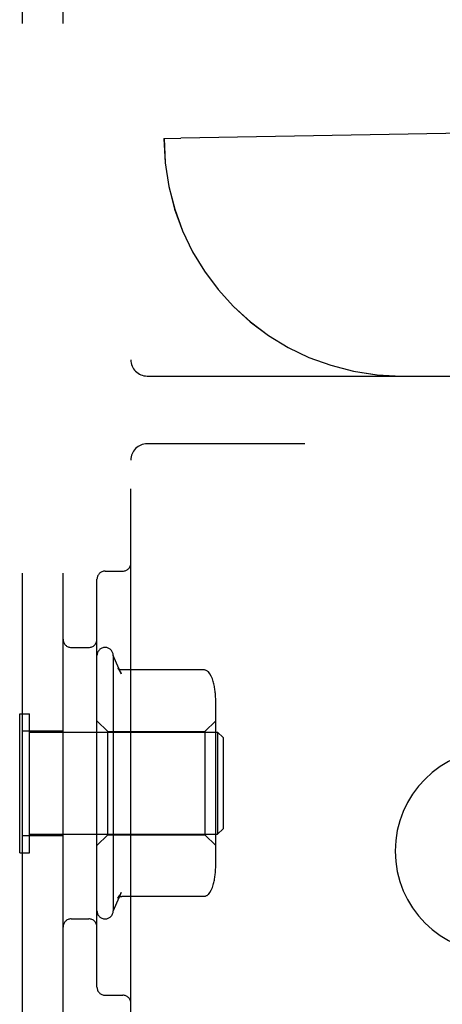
# Model space of a CAD drawing. Header units: inches. Extents: x 0 to 184, y 0 to 119.
# Tile 62 of 114: x 108.285 to 109.064, y 42.113 to 43.927. Entities that reach past the tile are written whole.
import ezdxf

# ---------------------------------------------------------------- set-up
doc = ezdxf.new("R2010")
doc.units = ezdxf.units.IN
doc.header["$LTSCALE"] = 10.121375
doc.header["$MEASUREMENT"] = 0
doc.linetypes.add('HIDDEN', pattern=[0.2, 0.1, -0.1])
doc.layers.add('DEFAULT_2', color=8, linetype='HIDDEN')

msp = doc.modelspace()

# ---------------------------------------------------------------- linework, layer by layer
at = {"layer": 'DEFAULT_2', "color": 8, "linetype": 'HIDDEN'}
for p, q in [((108.29, 41.8956), (108.29, 47.3956)), ((108.365, 41.8956), (108.365, 47.3956)), ((108.49, 42.0506), (108.49, 47.2406)), ((108.551, 43.7081), (108.582, 43.7087)), ((108.551, 43.7081), (108.5511, 43.7081)), ((109.3771, 43.7226), (108.582, 43.7087)), ((108.52, 43.2706), (110.725, 43.2706)), ((110.835, 43.1456), (108.52, 43.1456)), ((108.4425, 42.9113), (108.475, 42.9113)), ((108.4275, 42.145), (108.4275, 42.8963)), ((108.38, 42.7706), (108.4125, 42.7706)), ((108.4575, 42.7556), (108.4575, 42.2856)), ((108.4721, 42.7222), (108.4575, 42.7556)), ((108.6252, 42.7291), (108.4734, 42.7291)), ((108.6465, 42.369), (108.6465, 42.6722)), ((108.285, 42.3926), (108.285, 42.6486)), ((108.285, 42.6486), (108.303, 42.6486)), ((108.303, 42.3926), (108.303, 42.6486)), ((108.4475, 42.6156), (108.4275, 42.6356)), ((108.6265, 42.6156), (108.6465, 42.6356)), ((108.29, 42.6171), (108.365, 42.6171)), ((108.303, 42.6146), (108.65, 42.6146)), ((108.4475, 42.4256), (108.4475, 42.6156)), ((108.4475, 42.6156), (108.6265, 42.6156)), ((108.6265, 42.6156), (108.6265, 42.4256)), ((108.65, 42.6146), (108.65, 42.4266)), ((108.66, 42.6046), (108.65, 42.6146)), ((108.66, 42.6046), (108.66, 42.4366)), ((108.29, 42.4241), (108.365, 42.4241)), ((108.303, 42.4266), (108.65, 42.4266)), ((108.4475, 42.4256), (108.4275, 42.4056)), ((108.4475, 42.4256), (108.6265, 42.4256)), ((108.6265, 42.4256), (108.6465, 42.4056)), ((108.66, 42.4366), (108.65, 42.4266)), ((108.285, 42.3926), (108.303, 42.3926)), ((108.4721, 42.319), (108.4575, 42.2856)), ((108.6252, 42.3121), (108.4734, 42.3121)), ((108.38, 42.2706), (108.4125, 42.2706)), ((108.4425, 42.13), (108.475, 42.13))]:
    msp.add_line(p, q, dxfattribs=at)
for points in [[(108.4662, 42.7324), (108.4675, 42.7307), (108.4686, 42.7289), (108.4697, 42.7272), (108.4706, 42.7255), (108.4714, 42.7237), (108.4722, 42.722)], [(108.4734, 42.7291), (108.4722, 42.7292), (108.4709, 42.7295), (108.4697, 42.7299), (108.4686, 42.7304), (108.4679, 42.7309), (108.4673, 42.7313), (108.4669, 42.7317), (108.4666, 42.732), (108.4664, 42.7322), (108.4662, 42.7324), (108.4662, 42.7324)], [(108.6329, 42.7255), (108.6321, 42.7264), (108.6312, 42.7272), (108.6302, 42.7278), (108.6291, 42.7284), (108.6279, 42.7288), (108.6267, 42.729), (108.6255, 42.7291), (108.6252, 42.7291)], [(108.6421, 42.7074), (108.6419, 42.7081), (108.6403, 42.7129), (108.6382, 42.7175), (108.6356, 42.7218), (108.6329, 42.7255)], [(108.6329, 42.3158), (108.6356, 42.3194), (108.6382, 42.3238), (108.6403, 42.3284), (108.6419, 42.3332), (108.6421, 42.3339)], [(108.4662, 42.3089), (108.4675, 42.3106), (108.4686, 42.3123), (108.4697, 42.3141), (108.4706, 42.3158), (108.4714, 42.3175), (108.4722, 42.3193)], [(108.4662, 42.3089), (108.4662, 42.3089), (108.4664, 42.3091), (108.4666, 42.3093), (108.4669, 42.3096), (108.4673, 42.31), (108.4679, 42.3104), (108.4686, 42.3109), (108.4697, 42.3114), (108.4709, 42.3118), (108.4722, 42.312), (108.4734, 42.3121)], [(108.6329, 42.3158), (108.6321, 42.3149), (108.6312, 42.3141), (108.6302, 42.3134), (108.6291, 42.3129), (108.6279, 42.3125), (108.6267, 42.3122), (108.6255, 42.3121), (108.6252, 42.3121)]]:
    msp.add_lwpolyline(points, dxfattribs=at)
for centre, radius, start, end in [((108.9885, 43.7081), 0.4375, 180, 270), ((108.9886, 43.7081), 0.4375, 180, 270), ((108.52, 43.3006), 0.03, 180, 270), ((108.52, 43.1156), 0.03, 90, 180), ((108.4425, 42.8963), 0.015, 90, 180), ((108.475, 42.9263), 0.015, 270, 360), ((108.38, 42.7856), 0.015, 180, 270), ((108.4125, 42.7856), 0.015, 270, 360), ((108.4425, 42.7556), 0.015, 0.0001, 180), ((108.5053, 42.6723), 0.1412, 0, 14.5173), ((109.165, 42.3956), 0.1875, 90, 270), ((108.5053, 42.3689), 0.1412, 345.4827, 360), ((108.4425, 42.2856), 0.015, 180, 359.9999), ((108.38, 42.2556), 0.015, 90, 180), ((108.4125, 42.2556), 0.015, 0, 90), ((108.4425, 42.145), 0.015, 180, 270), ((108.475, 42.115), 0.015, 0, 90)]:
    msp.add_arc(centre, radius, start, end, dxfattribs=at)

doc.saveas('drawing.dxf')
